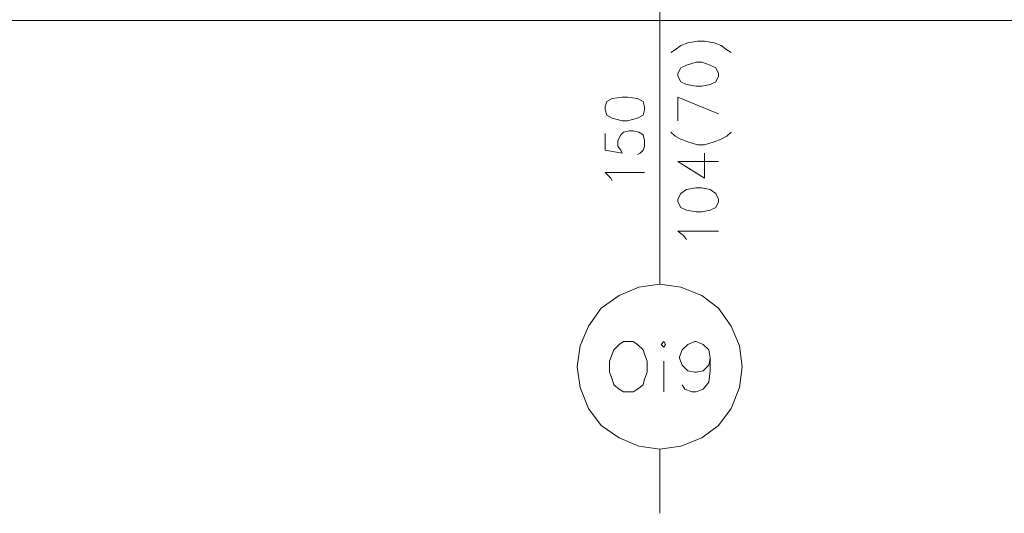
# Model space of a CAD drawing. Header units: inches. Extents: x 1504 to 12593, y -807 to 3183.
# Tile 27 of 256: x 3898 to 4196, y -475 to -326. Entities that reach past the tile are written whole.
import ezdxf

# ---------------------------------------------------------------- set-up
doc = ezdxf.new("R2010")
doc.units = ezdxf.units.IN
doc.header["$MEASUREMENT"] = 0
doc.layers.add('at_Entity', color=7, linetype='Continuous')

msp = doc.modelspace()

# ---------------------------------------------------------------- linework, layer by layer
at = {"layer": 'at_Entity', "color": 7, "lineweight": 15}
for p, q in [((4091.91, -279.89), (4091.91, -406.19)), ((5743.92, -326.35), (3629.81, -326.35)), ((4098.25, -333.95), (4100.37, -333.11)), ((4100.37, -333.11), (4103.32, -332.69)), ((4103.32, -332.69), (4105.43, -332.69)), ((4105.43, -332.69), (4108.39, -333.11)), ((4108.39, -333.11), (4110.5, -333.95)), ((4095.29, -336.07), (4096.56, -335.22)), ((4096.56, -335.22), (4098.25, -333.95)), ((4110.5, -333.95), (4112.19, -335.22)), ((4112.19, -335.22), (4113.46, -336.07)), ((4102.9, -339.02), (4099.94, -339.87)), ((4104.59, -339.02), (4102.9, -339.02)), ((4107.12, -339.87), (4104.59, -339.02)), ((4098.25, -340.71), (4097.4, -342.4)), ((4099.94, -339.87), (4098.25, -340.71)), ((4108.81, -340.71), (4107.12, -339.87)), ((4109.65, -342.4), (4108.81, -340.71)), ((4097.4, -342.4), (4097.4, -343.25)), ((4097.4, -343.25), (4098.25, -344.94)), ((4098.25, -344.94), (4099.94, -345.78)), ((4107.12, -345.78), (4108.81, -344.94)), ((4108.81, -344.94), (4109.65, -343.25)), ((4109.65, -343.25), (4109.65, -342.4)), ((4099.94, -345.78), (4102.9, -346.21)), ((4102.9, -346.21), (4104.59, -346.21)), ((4104.59, -346.21), (4107.12, -345.78)), ((4075.86, -350.85), (4075.44, -352.54)), ((4077.55, -350.01), (4075.86, -350.85)), ((4080.51, -349.58), (4077.55, -350.01)), ((4082.2, -349.58), (4080.51, -349.58)), ((4085.16, -350.01), (4082.2, -349.58)), ((4086.85, -350.85), (4085.16, -350.01)), ((4087.27, -352.54), (4086.85, -350.85)), ((4097.4, -356.76), (4097.4, -349.58)), ((4097.4, -349.58), (4109.65, -354.65)), ((4075.44, -352.54), (4075.44, -353.39)), ((4075.44, -353.39), (4075.86, -355.07)), ((4086.85, -355.07), (4087.27, -353.39)), ((4087.27, -353.39), (4087.27, -352.54)), ((4075.86, -355.07), (4077.55, -355.92)), ((4077.55, -355.92), (4080.51, -356.76)), ((4080.51, -356.76), (4082.2, -356.76)), ((4082.2, -356.76), (4085.16, -355.92)), ((4085.16, -355.92), (4086.85, -355.07)), ((4080.93, -360.14), (4082.62, -359.72)), ((4082.62, -359.72), (4083.89, -359.72)), ((4083.89, -359.72), (4085.58, -360.14)), ((4075.44, -360.57), (4075.44, -365.64)), ((4079.24, -362.68), (4080.09, -360.99)), ((4079.24, -364.37), (4079.24, -362.68)), ((4080.09, -360.99), (4080.93, -360.14)), ((4085.58, -360.14), (4086.85, -360.99)), ((4086.85, -360.99), (4087.27, -362.68)), ((4087.27, -362.68), (4087.27, -364.37)), ((4095.29, -360.14), (4096.56, -361.41)), ((4096.56, -361.41), (4098.25, -362.26)), ((4098.25, -362.26), (4100.37, -363.1)), ((4108.39, -363.1), (4110.5, -362.26)), ((4110.5, -362.26), (4112.19, -361.41)), ((4112.19, -361.41), (4113.46, -360.14)), ((4075.44, -365.64), (4080.51, -366.48)), ((4080.09, -365.64), (4079.24, -364.37)), ((4080.51, -366.48), (4080.09, -365.64)), ((4086.85, -365.64), (4086, -366.48)), ((4087.27, -364.37), (4086.85, -365.64)), ((4100.37, -363.1), (4103.32, -363.95)), ((4103.32, -363.95), (4105.43, -363.95)), ((4105.43, -363.95), (4108.39, -363.1)), ((4086, -366.48), (4085.16, -366.9)), ((4105.43, -374.08), (4105.43, -366.48)), ((4097.4, -369.01), (4105.43, -374.08)), ((4097.4, -369.01), (4109.65, -369.01)), ((4077.13, -374.08), (4075.44, -372.39)), ((4075.44, -372.39), (4087.27, -372.39)), ((4077.55, -374.93), (4077.13, -374.08)), ((4099.94, -377.46), (4098.25, -378.73)), ((4102.9, -377.04), (4099.94, -377.46)), ((4104.59, -377.04), (4102.9, -377.04)), ((4107.12, -377.46), (4104.59, -377.04)), ((4108.81, -378.73), (4107.12, -377.46)), ((4098.25, -378.73), (4097.4, -380.42)), ((4097.4, -380.42), (4097.4, -381.26)), ((4109.65, -380.42), (4108.81, -378.73)), ((4109.65, -381.26), (4109.65, -380.42)), ((4097.4, -381.26), (4098.25, -382.95)), ((4098.25, -382.95), (4099.94, -383.8)), ((4099.94, -383.8), (4102.9, -384.22)), ((4104.59, -384.22), (4107.12, -383.8)), ((4107.12, -383.8), (4108.81, -382.95)), ((4108.81, -382.95), (4109.65, -381.26)), ((4102.9, -384.22), (4104.59, -384.22)), ((4099.09, -391.4), (4097.4, -390.13)), ((4097.4, -390.13), (4109.65, -390.13)), ((4099.94, -392.67), (4099.09, -391.4)), ((4079.66, -409.57), (4085.58, -407.03)), ((4085.58, -407.03), (4091.91, -406.19)), ((4091.91, -406.19), (4098.25, -407.03)), ((4098.25, -407.03), (4104.59, -409.57)), ((4074.17, -413.37), (4079.66, -409.57)), ((4104.59, -409.57), (4109.65, -413.37)), ((4070.37, -418.86), (4074.17, -413.37)), ((4109.65, -413.37), (4113.46, -418.86)), ((4067.84, -424.77), (4070.37, -418.86)), ((4113.46, -418.86), (4115.99, -424.77)), ((4066.99, -431.11), (4067.84, -424.77)), ((4079.66, -424.35), (4077.98, -426.04)), ((4080.93, -423.5), (4079.66, -424.35)), ((4083.89, -423.5), (4080.93, -423.5)), ((4085.16, -424.35), (4083.89, -423.5)), ((4086.85, -426.04), (4085.16, -424.35)), ((4093.18, -423.5), (4092.34, -424.35)), ((4092.34, -424.35), (4093.18, -425.19)), ((4093.6, -424.35), (4093.18, -423.5)), ((4093.18, -425.19), (4093.6, -424.35)), ((4098.67, -426.04), (4100.37, -424.35)), ((4100.37, -424.35), (4102.47, -423.5)), ((4102.47, -423.5), (4102.9, -423.5)), ((4102.9, -423.5), (4105.01, -424.35)), ((4105.01, -424.35), (4106.7, -426.04)), ((4115.99, -424.77), (4116.83, -431.11)), ((4077.55, -427.31), (4076.71, -429.42)), ((4077.98, -426.04), (4077.55, -427.31)), ((4087.27, -427.31), (4086.85, -426.04)), ((4088.11, -429.42), (4087.27, -427.31)), ((4097.83, -428.15), (4098.67, -426.04)), ((4097.83, -428.57), (4097.83, -428.15)), ((4106.7, -426.04), (4107.12, -428.57)), ((4067.84, -437.44), (4066.99, -431.11)), ((4076.71, -429.42), (4076.71, -432.8)), ((4088.11, -432.8), (4088.11, -429.42)), ((4093.18, -429.42), (4093.18, -438.71)), ((4098.67, -430.68), (4097.83, -428.57)), ((4100.37, -432.38), (4098.67, -430.68)), ((4106.7, -430.68), (4105.01, -432.38)), ((4107.12, -428.57), (4106.7, -430.68)), ((4107.12, -428.57), (4107.12, -432.38)), ((4116.83, -431.11), (4115.99, -437.44)), ((4076.71, -432.8), (4077.55, -434.91)), ((4087.27, -434.91), (4088.11, -432.8)), ((4102.47, -432.8), (4100.37, -432.38)), ((4102.9, -432.8), (4102.47, -432.8)), ((4105.01, -432.38), (4102.9, -432.8)), ((4107.12, -432.38), (4106.7, -435.75)), ((4077.55, -434.91), (4077.98, -436.6)), ((4077.98, -436.6), (4079.66, -437.87)), ((4085.16, -437.87), (4086.85, -436.6)), ((4086.85, -436.6), (4087.27, -434.91)), ((4099.52, -437.87), (4098.67, -436.6)), ((4106.7, -435.75), (4105.01, -437.87)), ((4070.37, -443.78), (4067.84, -437.44)), ((4079.66, -437.87), (4080.93, -438.71)), ((4080.93, -438.71), (4083.89, -438.71)), ((4083.89, -438.71), (4085.16, -437.87)), ((4101.63, -438.71), (4099.52, -437.87)), ((4102.9, -438.71), (4101.63, -438.71)), ((4105.01, -437.87), (4102.9, -438.71)), ((4115.99, -437.44), (4113.46, -443.78)), ((4074.17, -448.85), (4070.37, -443.78)), ((4113.46, -443.78), (4109.65, -448.85)), ((4079.66, -452.65), (4074.17, -448.85)), ((4109.65, -448.85), (4104.59, -452.65)), ((4085.58, -455.18), (4079.66, -452.65)), ((4091.91, -456.03), (4085.58, -455.18)), ((4098.25, -455.18), (4091.91, -456.03)), ((4104.59, -452.65), (4098.25, -455.18)), ((4091.91, -456.03), (4091.91, -475.46))]:
    msp.add_line(p, q, dxfattribs=at)

doc.saveas('drawing.dxf')
